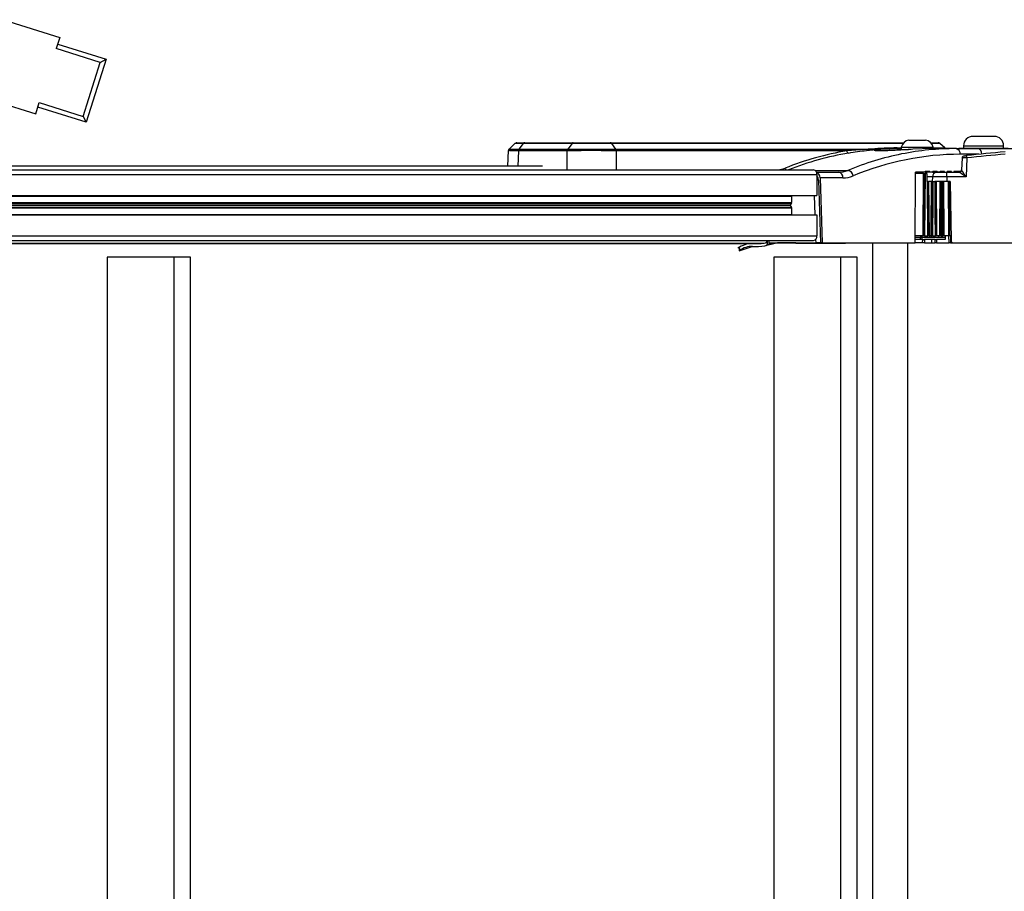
# Model space of a CAD drawing. Header units: millimetres. Extents: x 0 to 420, y 0 to 297.
# Tile 18 of 69: x 149 to 177, y 102 to 127. Entities that reach past the tile are written whole.
import ezdxf

# ---------------------------------------------------------------- set-up
doc = ezdxf.new("R2010")
doc.units = ezdxf.units.MM

msp = doc.modelspace()

# ---------------------------------------------------------------- linework, layer by layer
at = {"color": 7, "linetype": 'Continuous', "lineweight": 25}
for p, q in [((148.17712, 127.00215), (149.78777, 126.49612)), ((149.78777, 126.49612), (149.68657, 126.17399)), ((150.94288, 125.77929), (149.68657, 126.17399)), ((149.72705, 126.30285), (151.11222, 125.86767)), ((151.11222, 125.86767), (150.54547, 124.06373)), ((150.94288, 125.77929), (151.11222, 125.86767)), ((150.4571, 124.23306), (150.94288, 125.77929)), ((147.48892, 124.81165), (149.09958, 124.30563)), ((149.09958, 124.30563), (149.20079, 124.62776)), ((150.54547, 124.06373), (149.1603, 124.49891)), ((149.20079, 124.62776), (150.4571, 124.23306)), ((150.4571, 124.23306), (150.54547, 124.06373)), ((176.56029, 123.66146), (175.95251, 123.66146)), ((162.83891, 123.46175), (162.65956, 123.29681)), ((162.95115, 123.2952), (163.07646, 123.46046)), ((162.95115, 123.2952), (164.34159, 123.2952)), ((164.46689, 123.46046), (163.07646, 123.46046)), ((163.10903, 123.4786), (164.49949, 123.4786)), ((164.46689, 123.46046), (164.34159, 123.2952)), ((165.56221, 123.4786), (173.97302, 123.4786)), ((165.59335, 123.46046), (165.71307, 123.2952)), ((173.95622, 123.46046), (165.59335, 123.46046)), ((165.71307, 123.2952), (173.05009, 123.2952)), ((173.29931, 123.29073), (173.84894, 123.30977)), ((173.29986, 123.24598), (173.29931, 123.29073)), ((173.7791, 123.32791), (173.9002, 123.32791)), ((173.84894, 123.30977), (173.81021, 123.30977)), ((173.9002, 123.30977), (173.84894, 123.30977)), ((173.84927, 123.28276), (173.84894, 123.30977)), ((173.9002, 123.35029), (173.9002, 123.28276)), ((173.9002, 123.35029), (174.81187, 123.35029)), ((174.11968, 123.55288), (174.5924, 123.55288)), ((174.77593, 123.30977), (174.22615, 123.29078)), ((174.73906, 123.4786), (174.9546, 123.4786)), ((175.00066, 123.46046), (174.75586, 123.46046)), ((175.46749, 123.30977), (174.77593, 123.30977)), ((174.81187, 123.30977), (174.81187, 123.35029)), ((174.81187, 123.32791), (175.1428, 123.32791)), ((175.1428, 123.32791), (175.00066, 123.46046)), ((175.46749, 123.30977), (176.08827, 123.30977)), ((175.54733, 123.32328), (175.54733, 123.30977)), ((175.54733, 123.32328), (176.96548, 123.32328)), ((175.68239, 123.39081), (175.68239, 123.32328)), ((175.68239, 123.39081), (176.83042, 123.39081)), ((176.08827, 123.30977), (177.49634, 123.30977)), ((176.83042, 123.32328), (176.83042, 123.39081)), ((162.63889, 123.25141), (162.61743, 122.8074)), ((162.93534, 123.24818), (162.91403, 122.8074)), ((162.93577, 123.24817), (162.93534, 123.24818)), ((164.32654, 123.24817), (162.93577, 123.24817)), ((164.32652, 122.70199), (164.32709, 123.24818)), ((164.32709, 123.24818), (164.32654, 123.24817)), ((165.72686, 123.24818), (165.72629, 122.70199)), ((172.33786, 123.24817), (165.72755, 123.24817)), ((173.78202, 123.28276), (173.78202, 123.26269)), ((173.78202, 123.28276), (174.10256, 123.28276)), ((176.12311, 123.14683), (175.5868, 123.14683)), ((175.64239, 123.03964), (175.62734, 122.69901)), ((175.77771, 123.04485), (175.75371, 122.50175)), ((175.78751, 123.1126), (175.77118, 123.11089)), ((163.62033, 122.8074), (111.16627, 122.8074)), ((109.31034, 122.70199), (171.3875, 122.70199)), ((109.40584, 122.56693), (171.483, 122.56693)), ((171.43077, 122.68733), (172.36774, 122.68733)), ((171.4702, 122.63446), (172.1046, 122.63446)), ((171.483, 122.56693), (171.483, 121.96928)), ((171.5706, 122.47152), (171.62809, 120.60853)), ((172.22391, 122.47152), (171.5706, 122.47152)), ((174.29877, 120.60853), (174.31129, 122.63446)), ((174.53696, 122.60069), (174.31108, 122.60069)), ((174.58263, 122.63446), (174.31129, 122.63446)), ((174.52592, 120.81112), (174.53696, 122.60069)), ((174.53696, 122.60069), (174.56387, 122.60069)), ((174.55282, 120.81112), (174.56387, 122.60069)), ((174.56387, 122.60069), (174.58001, 122.60069)), ((174.58001, 122.60069), (174.56897, 120.81112)), ((174.58001, 122.60069), (174.63139, 122.60069)), ((174.58677, 122.66822), (174.58263, 122.63446)), ((174.58263, 122.63446), (174.63908, 122.63446)), ((174.58677, 122.66822), (174.70823, 122.66822)), ((174.63139, 122.60069), (174.63192, 122.36433)), ((174.79892, 122.50175), (174.63161, 122.50175)), ((174.63908, 122.63446), (174.63401, 122.66822)), ((174.7133, 122.63446), (174.63908, 122.63446)), ((174.7133, 122.63446), (174.70823, 122.66822)), ((174.80073, 122.63446), (174.7133, 122.63446)), ((174.7947, 122.63446), (174.90052, 122.63446)), ((174.79766, 122.36433), (174.79892, 122.50175)), ((174.80473, 122.66822), (174.80073, 122.63446)), ((174.80473, 122.66822), (174.92358, 122.66822)), ((174.84617, 122.63446), (174.84115, 122.66822)), ((174.9286, 122.63446), (174.90052, 122.63446)), ((174.9286, 122.63446), (174.92358, 122.66822)), ((175.01006, 122.63446), (174.9286, 122.63446)), ((175.01392, 122.66822), (175.01006, 122.63446)), ((175.01392, 122.66822), (175.13059, 122.66822)), ((175.04526, 122.63446), (175.04028, 122.66822)), ((175.13558, 122.63446), (175.13059, 122.66822)), ((175.20533, 122.50175), (175.20424, 122.36433)), ((175.20533, 122.50175), (175.20533, 122.63446)), ((175.20533, 122.63446), (175.5599, 122.63446)), ((175.75371, 122.50175), (175.20533, 122.50175)), ((175.21596, 122.66822), (175.21221, 122.63446)), ((175.21596, 122.66822), (175.33083, 122.66822)), ((175.23786, 122.63446), (175.23289, 122.66822)), ((175.23705, 122.63998), (175.23427, 122.63446)), ((175.3358, 122.63446), (175.33083, 122.66822)), ((175.41224, 122.66822), (175.40859, 122.63446)), ((175.41151, 122.66147), (175.61392, 122.66147)), ((175.41224, 122.66822), (175.52568, 122.66822)), ((175.42132, 122.66147), (175.42033, 122.66822)), ((175.52667, 122.66147), (175.52568, 122.66822)), ((175.60404, 122.66822), (175.60333, 122.66147)), ((175.60478, 122.66147), (175.60393, 122.66722)), ((175.60404, 122.66822), (175.61838, 122.66822)), ((171.5249, 122.40399), (171.483, 122.40399)), ((171.5249, 122.40399), (171.58031, 120.60853)), ((174.64812, 122.36433), (174.63192, 122.36433)), ((174.66472, 120.81112), (174.64812, 122.36433)), ((174.66086, 122.36433), (174.64812, 122.36433)), ((174.66086, 122.36433), (174.67746, 120.81112)), ((174.66086, 122.36433), (174.68208, 122.36433)), ((174.68208, 122.36433), (174.69868, 120.81112)), ((174.76381, 122.36433), (174.68208, 122.36433)), ((174.8068, 122.36433), (174.86555, 122.36433)), ((174.87852, 122.36433), (174.90076, 122.36433)), ((174.90076, 122.36433), (174.91123, 120.81112)), ((175.00859, 122.36433), (174.90076, 122.36433)), ((175.00375, 120.81112), (175.00859, 122.36433)), ((175.05555, 122.36433), (175.07576, 122.36433)), ((175.11348, 122.36433), (175.12268, 120.81112)), ((175.29653, 122.36433), (175.20424, 122.36433)), ((175.26439, 120.81112), (175.25118, 122.36433)), ((175.26925, 122.36433), (175.28245, 120.81112)), ((175.28776, 120.81112), (175.27467, 122.36433)), ((175.29653, 122.36433), (175.32602, 120.67488)), ((109.33771, 121.9524), (170.7524, 121.9524)), ((109.40584, 121.96928), (171.483, 121.96928)), ((170.7529, 121.96928), (170.7524, 121.9524)), ((170.7524, 121.9524), (170.7524, 121.76354)), ((171.40531, 121.96928), (171.4226, 121.40877)), ((109.33888, 121.76354), (170.7524, 121.76354)), ((109.33895, 121.75161), (170.74891, 121.75161)), ((109.33926, 121.70095), (170.71314, 121.70095)), ((109.33941, 121.67709), (170.71314, 121.67709)), ((109.33972, 121.62644), (170.74891, 121.62644)), ((109.3398, 121.61451), (170.7524, 121.61451)), ((170.74891, 121.75161), (170.71314, 121.70095)), ((170.71314, 121.67709), (170.74891, 121.62644)), ((170.7524, 121.61451), (170.7524, 121.42565)), ((109.34096, 121.42565), (170.7524, 121.42565)), ((109.40584, 121.40877), (171.483, 121.40877)), ((170.7524, 121.42565), (170.7529, 121.40877)), ((171.483, 121.40877), (171.483, 120.81112)), ((109.40584, 120.81112), (171.483, 120.81112)), ((174.29981, 120.77736), (174.45224, 120.77736)), ((174.52592, 120.81112), (174.30002, 120.81112)), ((174.45219, 120.81112), (174.45224, 120.77736)), ((174.45224, 120.77736), (174.45224, 120.77736)), ((174.45356, 120.70982), (174.45224, 120.77736)), ((174.48763, 120.81112), (174.48799, 120.77736)), ((174.48799, 120.77736), (174.70996, 120.77736)), ((174.55282, 120.81112), (174.52592, 120.81112)), ((174.56897, 120.81112), (174.55282, 120.81112)), ((174.56897, 120.81112), (174.66472, 120.81112)), ((174.67746, 120.81112), (174.66472, 120.81112)), ((174.69868, 120.81112), (174.67746, 120.81112)), ((174.75419, 120.81112), (174.69868, 120.81112)), ((174.70996, 120.77736), (175.06528, 120.77736)), ((174.7973, 120.81112), (174.87604, 120.81112)), ((174.91123, 120.81112), (174.88905, 120.81112)), ((175.00375, 120.81112), (174.91123, 120.81112)), ((175.03373, 120.81112), (175.00375, 120.81112)), ((175.05027, 120.81112), (175.08499, 120.81112)), ((175.06528, 120.77736), (175.15501, 120.77736)), ((175.12268, 120.81112), (175.09893, 120.81112)), ((175.26439, 120.81112), (175.12268, 120.81112)), ((175.28245, 120.81112), (175.26439, 120.81112)), ((175.26664, 120.60853), (175.26516, 120.81112)), ((175.28776, 120.81112), (175.28245, 120.81112)), ((175.32364, 120.81112), (175.28776, 120.81112)), ((175.30904, 120.81112), (175.31026, 120.60853)), ((107.55467, 120.58876), (169.63183, 120.58876)), ((107.89697, 120.60033), (169.97413, 120.60033)), ((109.34559, 120.67606), (171.3875, 120.67606)), ((169.25364, 120.47835), (169.25421, 120.38568)), ((169.25421, 120.38568), (169.62759, 120.50612)), ((170.00828, 120.53128), (170.283, 120.59765)), ((170.04962, 120.55652), (170.06253, 120.56698)), ((170.06253, 120.56698), (170.06253, 120.65138)), ((170.06253, 120.56698), (170.22967, 120.59629)), ((170.10077, 120.67606), (170.10285, 120.60853)), ((170.10285, 120.60853), (171.4473, 120.60853)), ((170.22967, 120.59629), (170.29808, 120.60853)), ((170.22967, 120.59629), (170.22967, 120.60853)), ((170.87365, 120.60853), (170.87365, 120.59502)), ((170.94998, 120.59502), (170.87365, 120.59502)), ((170.94998, 120.59502), (170.94998, 120.60853)), ((171.62515, 120.59502), (170.94998, 120.59502)), ((171.4444, 120.70265), (171.4473, 120.60853)), ((171.58031, 120.60853), (171.4473, 120.60853)), ((171.62809, 120.60853), (171.58031, 120.60853)), ((171.62515, 120.59502), (171.62515, 120.60853)), ((171.68389, 120.59502), (171.62515, 120.59502)), ((171.62809, 120.60853), (174.29877, 120.60853)), ((171.68389, 120.59502), (171.68389, 120.60853)), ((172.28507, 120.59502), (171.68389, 120.59502)), ((172.28507, 120.59502), (172.28507, 120.60853)), ((172.30485, 120.59502), (172.28507, 120.59502)), ((172.30485, 120.59502), (172.30485, 120.60853)), ((173.07262, 120.60853), (173.07262, 83.46645)), ((174.0754, 120.60853), (174.0754, 83.46645)), ((174.51172, 120.60853), (174.29877, 120.60853)), ((174.45356, 120.70982), (174.29939, 120.70982)), ((174.4897, 120.70982), (174.54806, 120.70982)), ((174.51172, 120.60853), (174.51525, 120.70982)), ((174.56421, 120.60853), (174.51172, 120.60853)), ((174.54806, 120.70982), (174.56774, 120.70982)), ((174.56774, 120.70982), (174.56421, 120.60853)), ((174.56421, 120.60853), (174.76749, 120.60853)), ((174.76795, 120.70982), (174.56774, 120.70982)), ((174.76795, 120.70982), (174.76749, 120.60853)), ((174.76749, 120.60853), (174.87024, 120.60853)), ((174.87123, 120.70982), (174.76795, 120.70982)), ((174.90941, 120.60853), (175.26664, 120.60853)), ((175.15646, 120.70982), (174.9105, 120.70982)), ((175.31026, 120.60853), (175.36507, 120.60853)), ((175.39354, 120.60853), (179.27774, 120.60853)), ((151.14423, 120.20334), (151.14423, 83.87164)), ((153.0543, 120.20334), (151.14423, 120.20334)), ((153.0543, 120.20334), (153.0543, 83.87164)), ((153.53181, 120.20334), (153.0543, 120.20334)), ((153.53181, 83.87164), (153.53181, 120.20334)), ((170.24489, 120.20334), (170.24489, 83.87164)), ((172.15496, 120.20334), (170.24489, 120.20334)), ((172.15496, 120.20334), (172.15496, 83.87164)), ((172.63248, 120.20334), (172.15496, 120.20334)), ((172.63248, 83.87164), (172.63248, 120.20334))]:
    msp.add_line(p, q, dxfattribs=at)
at = {"color": 7, "linetype": 'Continuous', "lineweight": 25, "flags": 128}
for points in [[(174.75419, 120.81112), (174.75461, 120.87865), (174.75629, 121.14875), (174.76297, 122.22916), (174.76381, 122.36433)], [(174.7811, 120.81112), (174.78152, 120.87865), (174.78319, 121.14875), (174.78989, 122.22916), (174.79072, 122.36433)], [(174.8068, 122.36433), (174.80614, 122.25726), (174.80352, 121.82898), (174.7973, 120.81112)], [(174.87604, 120.81112), (174.87531, 120.91818), (174.87242, 121.34639), (174.86555, 122.36433)], [(174.87852, 122.36433), (174.87898, 122.29681), (174.88081, 122.0267), (174.88813, 120.94625), (174.88905, 120.81112)], [(175.03373, 120.81112), (175.03395, 120.87865), (175.03485, 121.14876), (175.03844, 122.2292), (175.03888, 122.36433)], [(175.05555, 122.36433), (175.05518, 122.25712), (175.05373, 121.82826), (175.05027, 120.81112)], [(175.08499, 120.81112), (175.08435, 120.91818), (175.08181, 121.34639), (175.07576, 122.36433)], [(175.08967, 122.36433), (175.09007, 122.29681), (175.09168, 122.0267), (175.09813, 120.94625), (175.09893, 120.81112)], [(174.48799, 120.77736), (174.48883, 120.74423), (174.4897, 120.70982)], [(174.87024, 120.60853), (174.87073, 120.65937), (174.87123, 120.70982)], [(174.9105, 120.70982), (174.90995, 120.65937), (174.90941, 120.60853)]]:
    msp.add_lwpolyline(points, dxfattribs=at)
at = {"color": 7, "linetype": 'Continuous', "lineweight": 25}
for centre, radius, start, end in [((175.95251, 123.39133), 0.27012, 90, 180.112022), ((176.56029, 123.39133), 0.27012, 359.887978, 90), ((162.88356, 123.41107), 0.06753, 89.999718, 125.149531), ((163.01748, 123.24737), 0.08215, 144.387513, 179.438496), ((164.40867, 123.24813), 0.08158, 144.756966, 179.969857), ((165.64271, 123.24833), 0.08415, 359.896619, 33.856146), ((173.08616, 123.32224), 0.04508, 216.848199, 267.583477), ((173.81228, 123.34907), 0.03935, 212.521584, 266.988807), ((174.16261, 123.28619), 0.27012, 99.145332, 166.273448), ((174.54946, 123.28619), 0.27012, 13.726552, 80.854668), ((174.9546, 123.41107), 0.06753, 47, 90), ((175.18885, 123.3773), 0.06753, 227, 270), ((175.43904, 123.16379), 0.14873, 353.453528, 78.971924), ((176.06082, 123.16558), 0.14678, 355.924171, 79.220984), ((172.40357, 123.24771), 0.06571, 179.595063, 257.605889), ((175.70985, 123.03653), 0.06753, 96.034541, 177.262186), ((182.80881, 55.94755), 67.53105, 95.0434918, 95.9822676), ((166.76084, 122.11645), 9.06455, 5.8786, 6.298047), ((182.80881, 55.94873), 67.46351, 95.0434918, 95.9822676), ((170.66005, 122.77057), 0.09501, 192.586429, 226.202704), ((171.36362, 122.58381), 0.12057, 351.950533, 78.578246), ((172.07615, 122.48848), 0.14873, 353.453528, 78.971924), ((172.3371, 122.50504), 0.18485, 8.07547, 80.460245), ((174.91954, 122.51465), 0.12131, 99.01953, 186.102825), ((175.08734, 122.73576), 0.1013, 223.358026, 244.549688), ((175.5599, 122.70198), 0.06753, 270.003756, 357.457697), ((170.73147, 121.68902), 0.02188, 146.953318, 213.046682), ((170.73151, 121.76318), 0.02089, 326.382202, 0.998035), ((170.73151, 121.61487), 0.02089, 359.001965, 33.617798), ((171.36362, 120.79424), 0.12057, 281.421754, 8.049467), ((169.64068, 119.85274), 0.73607, 90.688615, 124.961159), ((169.63175, 125.65877), 5.07001, 270.000875, 273.872096), ((169.95644, 120.73548), 0.1363, 277.457615, 334.154174), ((170.36432, 120.27087), 0.33766, 90.000007, 103.155937), ((175.39354, 120.67606), 0.06753, 181, 270)]:
    msp.add_arc(centre, radius, start, end, dxfattribs=at)
for centre, major_axis, ratio, start_param, end_param in [((185.89844, 107.36044), (15.83173, -14.6229), 0.4050948, 2.72827386, 2.7922903), ((185.92955, 107.40982), (15.81234, -14.56128), 0.40384386, 2.72830883, 2.79232527), ((175.85594, 107.40982), (-0.7755, 15.89051), 0.70626472, 6.24873116, 6.38810828), ((174.21131, 107.40747), (-0.86457, 15.95476), 0.73699265, 0.08617889, 0.24081668), ((174.2569, 107.40982), (-0.86491, 15.88716), 0.7371148, 0.08598649, 0.23727742), ((175.85594, 107.40982), (-0.7755, 15.89051), 0.70626472, 0.10492298, 0.24627798), ((175.97524, 107.41572), (-0.77547, 15.72158), 0.70624659, 6.24836348, 6.52909561), ((170.27451, 123.98272), (-0.06947, 1.28207), 0.73699265, 3.16229697, 3.38240933), ((171.45133, 122.46563), (-0.00208, 0.16882), 0.70705294, 4.73857025, 6.09808865), ((171.40563, 122.3981), (-0.00208, 0.16882), 0.70705294, 4.73857025, 5.56067432), ((172.06708, 123.98508), (-0.07487, 1.34959), 0.7060188, 3.1024475, 3.38317963), ((172.18639, 123.99097), (-0.0749, 1.51853), 0.70624659, 3.10677082, 3.38750295), ((171.86112, 117.51572), (4.21578, 28.2609), 0.09210066, 4.90823936, 4.9086615), ((175.75371, 122.4994), (0.19384, -0.13505), 0.00818663, 1.57650018, 3.12984321), ((175.75371, 122.4994), (-0.12637, 0.19959), 0.00533772, 4.72081943, 6.27416247), ((175.05542, 105.05971), (-0.21689, 20.31147), 0.01380771, 0.68315219, 0.68578099), ((174.97283, 105.05735), (-0.13425, 20.31147), 0.00854823, 0.6830593, 0.68568869), ((174.97283, 105.05735), (-0.13425, 20.31147), 0.00854823, 5.59738362, 5.60001301), ((175.05542, 105.05971), (-0.21689, 20.31147), 0.01380771, 5.59710943, 5.59973824), ((169.61956, 119.13314), (-0.01953, 1.37492), 0.6249323, 6.23838366, 6.699518), ((169.6581, 131.7406), (-0.0836, 11.23594), 0.37602444, 3.11717709, 3.19954165), ((169.97923, 120.73842), (0.01849, 0.21406), 0.68942192, 3.31347898, 3.75920086)]:
    msp.add_ellipse(centre, major_axis=major_axis, ratio=ratio, start_param=start_param, end_param=end_param, dxfattribs=at)
for points, knots in [([(162.66194, 123.29804), (162.65863, 123.2951), (162.64959, 123.28705), (162.64104, 123.27049), (162.64019, 123.25711), (162.63983, 123.25141)], [0, 0, 0, 0, 0.248763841, 0.680105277, 1, 1, 1, 1]), ([(162.6622, 123.29778), (162.6617, 123.29779), (162.65689, 123.29785), (162.67797, 123.29767), (162.7276, 123.29724), (162.80794, 123.29652), (162.8857, 123.29581), (162.93781, 123.29533), (162.9507, 123.29521)], [0, 0, 0, 0, 0.02697346, 0.25851029, 0.4981356, 0.71014614, 0.92829778, 1, 1, 1, 1]), ([(163.07646, 123.46046), (163.07646, 123.46046), (163.0446, 123.4605), (162.98533, 123.46058), (162.91501, 123.46068), (162.86755, 123.46074), (162.83698, 123.46078), (162.84492, 123.46076), (162.84803, 123.46076)], [0, 0, 0, 0, 0.00000634, 0.21166458, 0.42944337, 0.64112701, 0.85894407, 1, 1, 1, 1]), ([(162.89315, 123.4786), (162.89055, 123.4786), (162.88, 123.4786), (162.94704, 123.4786), (163.05503, 123.4786), (163.10903, 123.4786)], [0, 0, 0, 0, 0.14040234, 0.57022754, 1, 1, 1, 1]), ([(162.95115, 123.2952), (162.94763, 123.28962), (162.94185, 123.28045), (162.93704, 123.26382), (162.93621, 123.25362), (162.93577, 123.24817)], [0, 0, 0, 0, 0.41960496, 0.68991306, 1, 1, 1, 1]), ([(162.9507, 123.29521), (162.95085, 123.29521), (162.951, 123.29521), (162.95115, 123.2952), (162.95115, 123.2952)], [0, 0, 0, 0, 0.99372571, 1, 1, 1, 1]), ([(164.34159, 123.2952), (164.34159, 123.2952), (164.34174, 123.29521), (164.34189, 123.29521), (164.34204, 123.29521)], [0, 0, 0, 0, 0.006274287, 1, 1, 1, 1]), ([(164.34204, 123.29521), (164.36339, 123.29539), (164.4246, 123.29592), (164.5409, 123.29666), (164.69144, 123.29731), (164.85364, 123.29771), (165.02472, 123.29785), (165.2037, 123.29769), (165.37601, 123.29724), (165.53412, 123.29652), (165.64243, 123.29581), (165.69868, 123.29533), (165.7126, 123.29521)], [0, 0, 0, 0, 0.058285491, 0.167155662, 0.279175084, 0.388029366, 0.500034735, 0.619004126, 0.742129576, 0.851065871, 0.963157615, 1, 1, 1, 1]), ([(165.59335, 123.46046), (165.59335, 123.46046), (165.56012, 123.4605), (165.48741, 123.46058), (165.36641, 123.46067), (165.23502, 123.46074), (165.05394, 123.46079), (164.82203, 123.46076), (164.60901, 123.46063), (164.50129, 123.4605), (164.46689, 123.46046), (164.46689, 123.46046)], [0, 0, 0, 0, 0.00000327, 0.10897537, 0.22109863, 0.33008382, 0.44222679, 0.66233606, 0.88240249, 0.99999673, 1, 1, 1, 1]), ([(164.49949, 123.4786), (164.53368, 123.4786), (164.63186, 123.4786), (164.83527, 123.4786), (165.09502, 123.4786), (165.3541, 123.4786), (165.49284, 123.4786), (165.56221, 123.4786)], [0, 0, 0, 0, 0.11776502, 0.33818049, 0.55865594, 0.77935876, 1, 1, 1, 1]), ([(165.7126, 123.29521), (165.71275, 123.29521), (165.71291, 123.29521), (165.71307, 123.2952), (165.71307, 123.2952)], [0, 0, 0, 0, 0.99372571, 1, 1, 1, 1]), ([(173.05009, 123.2952), (172.98607, 123.29214), (172.75133, 123.28088), (172.51196, 123.26194), (172.33786, 123.24817)], [0, 0, 0, 0, 0.27271875, 1, 1, 1, 1]), ([(174.22615, 123.29078), (174.1689, 123.28687), (174.05443, 123.27905), (173.83595, 123.26519), (173.61294, 123.25315), (173.40592, 123.24559), (173.23984, 123.24455), (173.13277, 123.25024), (173.09632, 123.26118), (173.13516, 123.27465), (173.21854, 123.28477), (173.28396, 123.2896), (173.29931, 123.29073)], [0, 0, 0, 0, 0.10757878, 0.21509494, 0.32280138, 0.43040316, 0.53769491, 0.64467025, 0.75189073, 0.85935022, 0.96701024, 1, 1, 1, 1]), ([(162.93534, 123.24818), (162.92216, 123.24832), (162.86947, 123.2489), (162.79006, 123.24977), (162.70797, 123.25066), (162.65706, 123.25119), (162.63502, 123.25141), (162.63998, 123.25134), (162.64049, 123.25133)], [0, 0, 0, 0, 0.07167251, 0.28669277, 0.50171247, 0.73724487, 0.97277693, 1, 1, 1, 1]), ([(165.72686, 123.24818), (165.71266, 123.24832), (165.65585, 123.2489), (165.54527, 123.24977), (165.38495, 123.25066), (165.2082, 123.25121), (165.02619, 123.25141), (164.85041, 123.25124), (164.68536, 123.25076), (164.53094, 123.24996), (164.41194, 123.24906), (164.34888, 123.2484), (164.32709, 123.24818)], [0, 0, 0, 0, 0.03683633, 0.14734674, 0.25785685, 0.37890954, 0.49996205, 0.61039975, 0.72083755, 0.83127913, 0.94172098, 1, 1, 1, 1]), ([(165.72755, 123.24817), (165.72747, 123.24817), (165.72724, 123.24817), (165.72701, 123.24818), (165.72686, 123.24818)], [0, 0, 0, 0, 0.341285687, 1, 1, 1, 1]), ([(172.38946, 123.18353), (172.56074, 123.21096), (172.79618, 123.24865), (173.02256, 123.27109), (173.08426, 123.2772)], [0, 0, 0, 0, 0.72747619, 1, 1, 1, 1]), ([(175.77771, 123.04485), (175.76239, 123.04437), (175.73171, 123.0434), (175.6908, 123.04194), (175.66057, 123.0407), (175.64379, 123.03985), (175.64404, 123.03964), (175.64414, 123.03956)], [0, 0, 0, 0, 0.216721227, 0.433966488, 0.650413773, 0.86492292, 1, 1, 1, 1]), ([(175.70362, 123.10378), (175.70357, 123.10377), (175.70343, 123.10376), (175.71188, 123.10465), (175.72707, 123.10625), (175.7476, 123.10842), (175.76298, 123.11003), (175.77068, 123.11084)], [0, 0, 0, 0, 0.13566344, 0.34916438, 0.5651268, 0.78256647, 1, 1, 1, 1]), ([(175.20533, 122.50175), (175.17355, 122.50181), (175.0814, 122.50197), (174.93234, 122.50203), (174.84339, 122.50185), (174.79892, 122.50175)], [0, 0, 0, 0, 0.20831659, 0.60415953, 1, 1, 1, 1]), ([(174.90052, 122.63446), (174.93388, 122.63446), (175.00059, 122.63446), (175.11238, 122.63446), (175.1815, 122.63446), (175.20533, 122.63446)], [0, 0, 0, 0, 0.39584091, 0.79168243, 1, 1, 1, 1]), ([(174.76381, 122.36433), (174.76757, 122.36433), (174.77508, 122.36433), (174.78441, 122.36433), (174.78921, 122.36433), (174.79072, 122.36433)], [0, 0, 0, 0, 0.40606764, 0.81213604, 1, 1, 1, 1]), ([(174.79072, 122.36433), (174.79276, 122.36433), (174.79684, 122.36433), (174.80258, 122.36433), (174.8058, 122.36433), (174.8068, 122.36433)], [0, 0, 0, 0, 0.40793444, 0.81586846, 1, 1, 1, 1]), ([(175.20424, 122.36433), (175.14398, 122.36433), (175.02345, 122.36433), (174.90796, 122.36433), (174.86222, 122.36433), (174.85995, 122.36433)], [0, 0, 0, 0, 0.48725297, 0.97450669, 1, 1, 1, 1]), ([(174.86555, 122.36433), (174.86771, 122.36433), (174.87204, 122.36433), (174.87624, 122.36433), (174.87799, 122.36433), (174.87852, 122.36433)], [0, 0, 0, 0, 0.41106253, 0.82212533, 1, 1, 1, 1]), ([(174.45224, 120.77736), (174.4587, 120.77736), (174.47162, 120.77736), (174.48254, 120.77736), (174.48799, 120.77736)], [0, 0, 0, 0, 0.49976065, 1, 1, 1, 1]), ([(174.7811, 120.81112), (174.78018, 120.81112), (174.77602, 120.81112), (174.76758, 120.81112), (174.75918, 120.81112), (174.75485, 120.81112), (174.75419, 120.81112)], [0, 0, 0, 0, 0.1150079, 0.52108658, 0.92716784, 1, 1, 1, 1]), ([(174.7973, 120.81112), (174.79505, 120.81112), (174.79054, 120.81112), (174.78492, 120.81112), (174.78203, 120.81112), (174.7811, 120.81112)], [0, 0, 0, 0, 0.4048005, 0.80960177, 1, 1, 1, 1]), ([(174.88905, 120.81112), (174.88771, 120.81112), (174.88504, 120.81112), (174.88012, 120.81112), (174.87698, 120.81112), (174.87604, 120.81112)], [0, 0, 0, 0, 0.41083508, 0.82167019, 1, 1, 1, 1]), ([(175.05027, 120.81112), (175.04799, 120.81112), (175.04343, 120.81112), (175.03769, 120.81112), (175.03483, 120.81112), (175.03373, 120.81112)], [0, 0, 0, 0, 0.38103959, 0.76207941, 1, 1, 1, 1]), ([(175.09893, 120.81112), (175.09741, 120.81112), (175.09436, 120.81112), (175.08917, 120.81112), (175.08596, 120.81112), (175.08499, 120.81112)], [0, 0, 0, 0, 0.41083508, 0.82167019, 1, 1, 1, 1]), ([(175.15433, 120.81112), (175.15476, 120.78862), (175.15541, 120.75486), (175.15619, 120.72109), (175.15646, 120.70982)], [0, 0, 0, 0, 0.66627531, 1, 1, 1, 1]), ([(170.29261, 120.60103), (170.28538, 120.59952), (170.26295, 120.59481), (170.17223, 120.5802), (170.09382, 120.56506), (170.04962, 120.55652)], [0, 0, 0, 0, 0.17205343, 0.53334554, 1, 1, 1, 1]), ([(170.87365, 120.6084), (170.7466, 120.60822), (170.57231, 120.60796), (170.39803, 120.60707), (170.3508, 120.60682)], [0, 0, 0, 0, 0.72903103, 1, 1, 1, 1]), ([(174.4897, 120.70982), (174.48419, 120.70982), (174.47316, 120.70982), (174.4601, 120.70982), (174.45356, 120.70982)], [0, 0, 0, 0, 0.49984646, 1, 1, 1, 1]), ([(174.90941, 120.60853), (174.90419, 120.60853), (174.89337, 120.60853), (174.87813, 120.60853), (174.87024, 120.60853)], [0, 0, 0, 0, 0.482043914, 1, 1, 1, 1]), ([(174.87123, 120.70982), (174.87887, 120.70982), (174.89417, 120.70982), (174.90505, 120.70982), (174.9105, 120.70982)], [0, 0, 0, 0, 0.49999967, 1, 1, 1, 1]), ([(175.31026, 120.60853), (175.3026, 120.60853), (175.28669, 120.60853), (175.27348, 120.60853), (175.26664, 120.60853)], [0, 0, 0, 0, 0.482043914, 1, 1, 1, 1])]:
    msp.add_open_spline(points, degree=3, knots=knots, dxfattribs=at)
for points in [[(163.10903, 123.4786), (163.10604, 123.47837), (163.10006, 123.47791), (163.09144, 123.47422), (163.08334, 123.4686), (163.07875, 123.46317), (163.07646, 123.46046)], [(164.34159, 123.2952), (164.33943, 123.29201), (164.33512, 123.28561), (164.33052, 123.27398), (164.32737, 123.2614), (164.32682, 123.25258), (164.32654, 123.24817)], [(164.49949, 123.4786), (164.4965, 123.47837), (164.49052, 123.47791), (164.48188, 123.47422), (164.47379, 123.4686), (164.46919, 123.46317), (164.46689, 123.46046)], [(165.59335, 123.46046), (165.59116, 123.46317), (165.58677, 123.4686), (165.57903, 123.47422), (165.57078, 123.47791), (165.56506, 123.47837), (165.56221, 123.4786)], [(165.71307, 123.2952), (165.71514, 123.29201), (165.71928, 123.28561), (165.7237, 123.27398), (165.72673, 123.2614), (165.72728, 123.25258), (165.72755, 123.24817)]]:
    msp.add_open_spline(points, degree=3, dxfattribs=at)

doc.saveas('drawing.dxf')
